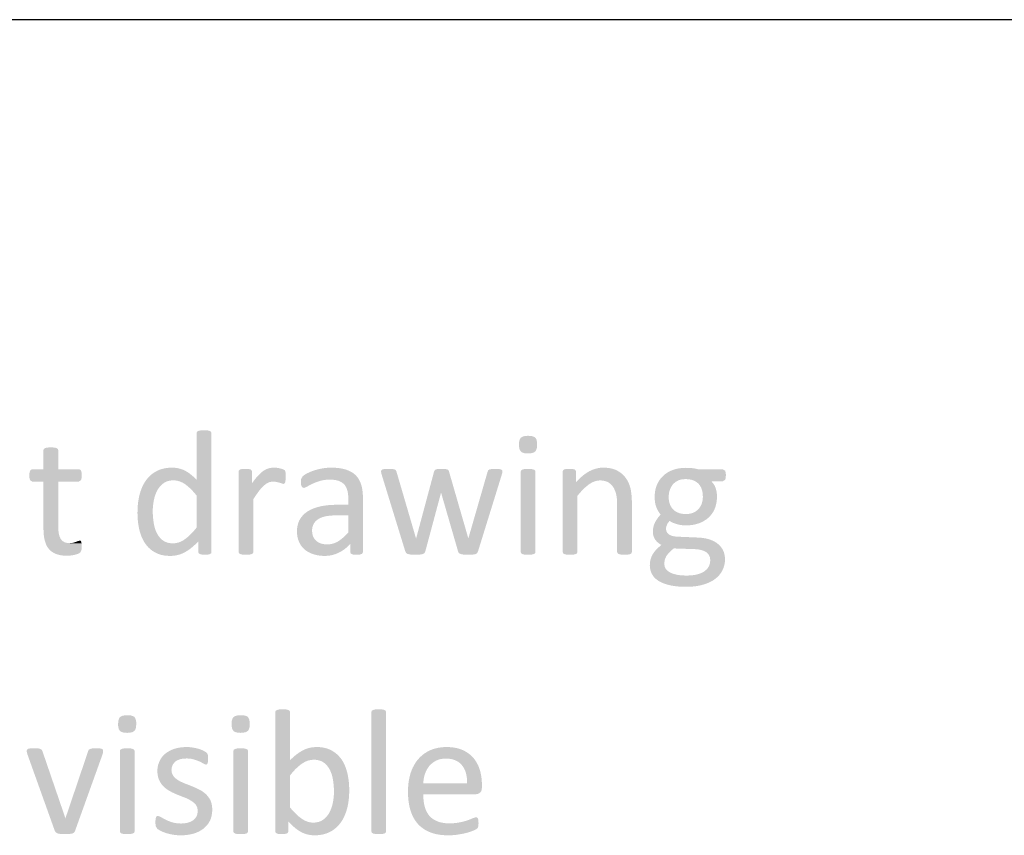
# Model space of a CAD drawing. Header units: millimetres. Extents: x 502444 to 745500, y -417645 to -375189.
# Tile 130 of 208: x 721094 to 722450, y -412549 to -411426. Entities that reach past the tile are written whole.
import ezdxf

# ---------------------------------------------------------------- set-up
doc = ezdxf.new("R2010")
doc.units = ezdxf.units.MM
doc.layers.add('PDF2_Geometry', color=7, linetype='Continuous')
doc.layers.add('PDF2_Solid Fills', color=7, linetype='Continuous')

msp = doc.modelspace()

# ---------------------------------------------------------------- hatches: boundary and pattern name
at = {"layer": 'PDF2_Solid Fills', "lineweight": 25, "transparency": 33554559}
for points in [[(721348.0885, -411991.34041), (721347.07487, -411991.34814), (721343.29331, -411991.58631), (721340.0959, -411992.32402), (721338.49811, -411993.55307), (721338.00677, -411995.27415), (721338.00677, -412059.56954), (721268.78493, -412059.69215), (721306.03821, -412060.30725), (721307.6269, -412060.35479), (721311.35023, -412060.85364), (721315.01168, -412061.89252), (721318.60944, -412063.47258), (721322.14532, -412065.59356), (721323.94511, -412066.92953), (721326.68029, -412069.18745), (721329.45367, -412071.74383), (721332.26709, -412074.59933), (721335.11691, -412077.75306), (721338.00677, -412081.20614), (721338.00677, -412125.46318), (721336.78568, -412126.97544), (721334.07598, -412130.16352), (721331.45, -412133.01947), (721328.90773, -412135.54332), (721326.69121, -412137.61221), (721323.63029, -412140.17723), (721320.66946, -412142.30481), (721320.09804, -412142.67355), (721340.3434, -412144.39486), (721340.3434, -412159.02452), (721340.83475, -412160.74561), (721342.43254, -412161.85182), (721345.26052, -412162.58975), (721349.56437, -412162.8352), (721353.74446, -412162.58975), (721356.57244, -412161.85182), (721358.04831, -412160.74561), (721358.41591, -412159.02452), (721358.41591, -411995.27415), (721357.92456, -411993.55307), (721356.20302, -411992.32402), (721353.12937, -411991.58631), (721352.22128, -411991.49054)], [(721794.52549, -411998.96245), (721790.99689, -411999.14397), (721787.16801, -411999.99564), (721784.56569, -412001.54407), (721783.3628, -412003.1546), (721782.23633, -412006.57356), (721781.86145, -412011.25593), (721782.01614, -412014.34778), (721782.89874, -412018.19326), (721784.56569, -412020.72188), (721786.13982, -412021.85039), (721789.56834, -412022.94068), (721794.278, -412023.30373), (721797.80479, -412023.12221), (721801.63548, -412022.27054), (721804.23781, -412020.72188), (721805.4407, -412019.11158), (721806.56716, -412015.69239), (721806.94204, -412011.0098), (721806.79282, -412007.88883), (721805.94842, -412004.01764), (721804.35973, -412001.42101), (721802.71645, -412000.33776), (721799.23879, -411999.30616)], [(721137.22741, -412014.94399), (721136.37392, -412014.94968), (721132.31029, -412015.19013), (721129.23663, -412015.92714), (721127.63702, -412017.27972), (721127.14567, -412018.87796), (721127.14567, -412045.18624), (721111.7774, -412045.18624), (721110.05586, -412045.5552), (721108.70374, -412047.03016), (721107.9649, -412049.73462), (721107.5973, -412053.66881), (721107.74471, -412056.57528), (721108.70374, -412060.06112), (721111.65365, -412062.02833), (721127.14567, -412062.02833), (721127.14567, -412126.69223), (721127.26032, -412131.32046), (721127.60608, -412135.63295), (721128.18296, -412139.62219), (721128.98914, -412143.28888), (721129.15838, -412143.9597), (721130.54143, -412148.14958), (721132.37034, -412151.81877), (721134.6451, -412154.96772), (721137.46398, -412157.76704), (721140.847, -412160.08706), (721144.72683, -412161.85182), (721146.83235, -412162.562), (721150.6685, -412163.46508), (721154.885, -412164.00693), (721159.48183, -412164.18732), (721160.95224, -412164.16275), (721165.13779, -412163.81881), (721166.46443, -412163.63023), (721170.54808, -412162.8352), (721174.97385, -412161.48308), (721177.92376, -412159.63894), (721179.39963, -412156.56528), (721179.62528, -412155.36239), (721179.89097, -412150.91091), (721179.6453, -412147.22262), (721162.92491, -412146.85365), (721160.44087, -412146.7224), (721156.3827, -412145.74857), (721153.1944, -412143.82549), (721150.87596, -412140.9527), (721150.44467, -412140.18246), (721149.12713, -412136.99985), (721148.18629, -412133.19873), (721147.62033, -412128.77978), (721147.43289, -412123.7421), (721147.43289, -412062.02833), (721175.83462, -412062.02833), (721178.78453, -412060.06112), (721179.44694, -412058.29499), (721179.89097, -412053.66881), (721179.6453, -412049.73462), (721178.90828, -412047.03016), (721177.55616, -412045.5552), (721175.83462, -412045.18624), (721147.43289, -412045.18624), (721147.43289, -412018.87796), (721146.94154, -412017.27972), (721145.34193, -412015.92714), (721142.26827, -412015.19013), (721141.57311, -412015.11369)], [(721304.31849, -412042.85051), (721302.60605, -412042.87349), (721298.45507, -412043.13918), (721294.49517, -412043.69991), (721290.73181, -412044.55545), (721287.16134, -412045.7067), (721283.7856, -412047.15277), (721283.6382, -412047.2251), (721280.20422, -412049.13818), (721277.00136, -412051.34128), (721274.02962, -412053.83487), (721271.2908, -412056.6185), (721268.78493, -412059.69215), (721338.00677, -412059.56954), (721337.52634, -412059.07137), (721334.46906, -412056.07142), (721331.40269, -412053.36764), (721328.32539, -412050.95912), (721325.24082, -412048.84678), (721322.14532, -412047.03016), (721319.62853, -412045.85001), (721316.01621, -412044.5377), (721312.26013, -412043.60028), (721308.36028, -412043.03795)], [(721405.13764, -412044.5716), (721404.41336, -412044.57387), (721400.58995, -412044.69443), (721397.76197, -412045.43168), (721396.2861, -412046.66119), (721395.91668, -412048.38227), (721395.91668, -412159.02452), (721396.40803, -412160.62254), (721398.00764, -412161.85182), (721401.0813, -412162.58975), (721401.90021, -412162.67733), (721405.99841, -412162.8352), (721407.28502, -412162.8236), (721411.03928, -412162.58975), (721414.11294, -412161.85182), (721415.71255, -412160.62254), (721416.2039, -412159.02452), (721416.2039, -412086.24655), (721417.44682, -412084.31483), (721419.77436, -412080.8092), (721421.9836, -412077.64205), (721424.07274, -412074.81361), (721425.67417, -412072.79317), (721428.35293, -412069.77821), (721430.95889, -412067.31419), (721433.89788, -412065.01759), (721414.23668, -412064.48689), (721414.23668, -412048.38227), (721413.86726, -412046.66119), (721412.39322, -412045.43168), (721409.68717, -412044.69443), (721409.18672, -412044.66441)], [(721444.4837, -412042.85051), (721441.34818, -412043.01885), (721437.4738, -412043.71106), (721437.45379, -412043.71652), (721433.89788, -412045.03747), (721430.3438, -412047.03016), (721428.80242, -412048.15912), (721425.87981, -412050.64771), (721422.84255, -412053.66881), (721421.66332, -412054.92539), (721419.26663, -412057.71288), (721416.79169, -412060.89982), (721443.12977, -412062.02833), (721444.06333, -412062.04471), (721447.92496, -412062.5199), (721451.98313, -412063.50351), (721455.18053, -412064.60995), (721457.51534, -412065.22459), (721459.11496, -412064.60995), (721459.9739, -412063.01193), (721460.46707, -412060.18418), (721460.49619, -412059.68373), (721460.589, -412055.63534), (721460.589, -412054.91357), (721460.589, -412051.08696), (721460.34332, -412048.6284), (721459.85198, -412047.15277), (721458.86746, -412046.04678), (721456.4089, -412044.81727), (721452.35255, -412043.71106), (721448.17063, -412042.97335)], [(721523.41785, -412042.85051), (721522.52979, -412042.85575), (721518.5808, -412043.00952), (721514.65548, -412043.37712), (721510.75381, -412043.9565), (721510.66646, -412043.97402), (721506.62649, -412044.84389), (721502.80308, -412045.82203), (721499.19621, -412046.90732), (721496.91418, -412047.73601), (721493.19631, -412049.25146), (721489.8515, -412050.84106), (721486.85428, -412052.60696), (721484.19554, -412054.65219), (721482.1064, -412057.97107), (721481.92624, -412058.77679), (721521.57257, -412059.32364), (721521.75091, -412059.32409), (721526.10571, -412059.5104), (721529.98008, -412060.04338), (721533.37584, -412060.92166), (721534.89538, -412061.52265), (721538.37121, -412063.42253), (721541.24469, -412065.83901), (721542.17097, -412066.97274), (721544.14, -412070.24521), (721545.54853, -412074.07614), (721546.25826, -412077.26785), (721546.74051, -412081.15178), (721546.90065, -412085.38601), (721546.90065, -412093.99143), (721531.65612, -412093.99143), (721527.67984, -412094.04557), (721523.53432, -412094.22527), (721519.53438, -412094.53123), (721515.68185, -412094.9632), (721511.97672, -412095.52075), (721508.41718, -412096.20409), (721505.08147, -412097.03983), (721501.13249, -412098.26342), (721497.46376, -412099.67924), (721494.07164, -412101.28772), (721490.95795, -412103.08865), (721490.65222, -412103.28655), (721487.39658, -412105.67596), (721484.53949, -412108.34516), (721546.90065, -412108.62086), (721546.90065, -412132.10115), (721544.37294, -412134.81858), (721541.34478, -412137.79943), (721538.37849, -412140.40926), (721535.47772, -412142.64899), (721532.63882, -412144.51793), (721529.13751, -412146.28837), (721525.48515, -412147.55837), (721549.6067, -412148.08316), (721549.6067, -412159.14736), (721550.46747, -412161.36002), (721553.29545, -412162.46623), (721554.1726, -412162.61136), (721558.33632, -412162.8352), (721559.72301, -412162.81746), (721563.37718, -412162.46623), (721566.08142, -412161.36002), (721567.06593, -412159.14736), (721567.06593, -412084.52547), (721567.02044, -412081.71478), (721566.77295, -412077.54037), (721566.30889, -412073.60526), (721565.62647, -412069.91014), (721564.7293, -412066.4541), (721563.52459, -412063.07062), (721561.80305, -412059.52791), (721559.70299, -412056.31186), (721557.22988, -412053.42269), (721557.14435, -412053.33807), (721554.3746, -412050.93865), (721551.20995, -412048.842), (721547.65405, -412047.04745), (721543.70507, -412045.5552), (721542.99534, -412045.33251), (721539.60322, -412044.43898), (721535.95087, -412043.74381), (721532.03464, -412043.24746), (721527.85637, -412042.94947)], [(721602.10633, -412044.5716), (721601.13637, -412044.57524), (721597.31114, -412044.69443), (721594.23748, -412045.18624), (721592.51594, -412046.29223), (721592.0246, -412048.13683), (721592.27027, -412050.22642), (721593.13104, -412053.29962), (721625.4672, -412158.40943), (721640.22038, -412140.82986), (721639.9747, -412139.72364), (721613.29451, -412048.50534), (721612.43374, -412046.53835), (721610.83595, -412045.30907), (721607.63854, -412044.69443), (721606.33374, -412044.63415)], [(721675.38452, -412044.5716), (721674.22348, -412044.57592), (721670.4674, -412044.69443), (721667.39374, -412045.30907), (721665.79595, -412046.53835), (721664.93518, -412048.50534), (721674.6475, -412077.02627), (721674.89317, -412078.13294), (721698.13211, -412158.40943), (721712.2702, -412140.82986), (721712.02452, -412139.72364), (721685.59, -412048.25944), (721684.85297, -412046.53835), (721683.25336, -412045.30907), (721680.30346, -412044.69443), (721679.49182, -412044.65099)], [(721749.64722, -412044.5716), (721748.21321, -412044.57819), (721744.48443, -412044.69443), (721741.28703, -412045.30907), (721739.56549, -412046.53835), (721738.70472, -412048.50534), (721712.39394, -412139.72364), (721712.2702, -412140.82986), (721698.13211, -412158.40943), (721699.23856, -412160.49948), (721701.57337, -412161.85182), (721705.63154, -412162.58975), (721707.78801, -412162.74171), (721712.02452, -412162.8352), (721714.50856, -412162.80404), (721718.17183, -412162.58975), (721722.10626, -412161.97466), (721724.31914, -412160.62254), (721725.4274, -412158.40943), (721758.00923, -412053.29962), (721758.87001, -412050.22642), (721759.11568, -412048.13683), (721758.74626, -412046.41574), (721757.27039, -412045.30907), (721754.44241, -412044.69443), (721753.75816, -412044.65508)], [(721794.40175, -412044.5716), (721793.26983, -412044.58115), (721789.48463, -412044.81727), (721786.40915, -412045.5552), (721784.81136, -412046.78426), (721784.32001, -412048.38227), (721784.32001, -412159.02452), (721784.81136, -412160.62254), (721786.40915, -412161.85182), (721789.48463, -412162.58975), (721790.30172, -412162.67733), (721794.40175, -412162.8352), (721795.68835, -412162.8236), (721799.44261, -412162.58975), (721802.51627, -412161.85182), (721804.11406, -412160.62254), (721804.60723, -412159.02452), (721804.60723, -412048.38227), (721804.11406, -412046.78426), (721802.51627, -412045.5552), (721799.44261, -412044.81727), (721798.53271, -412044.72219)], [(721851.32715, -412044.5716), (721850.60286, -412044.57387), (721846.77945, -412044.69443), (721843.95147, -412045.43168), (721842.4756, -412046.66119), (721842.10618, -412048.38227), (721842.10618, -412159.02452), (721842.59753, -412160.62254), (721844.19714, -412161.85182), (721847.27079, -412162.58975), (721848.08971, -412162.67733), (721852.18791, -412162.8352), (721853.47452, -412162.8236), (721857.22878, -412162.58975), (721860.30425, -412161.85182), (721861.90205, -412160.62254), (721862.39339, -412159.02452), (721862.39339, -412081.69817), (721864.51711, -412079.11018), (721867.37967, -412075.84226), (721870.19673, -412072.88166), (721872.96829, -412070.22724), (721875.69437, -412067.87992), (721878.37676, -412065.83901), (721879.19386, -412065.27555), (721882.80072, -412063.1557), (721860.42618, -412063.01193), (721860.42618, -412048.38227), (721860.05676, -412046.66119), (721858.58272, -412045.43168), (721855.87666, -412044.69443), (721855.37621, -412044.66441)], [(721897.80321, -412042.85051), (721894.09808, -412043.035), (721890.32198, -412043.60664), (721886.5659, -412044.56568), (721882.83165, -412045.91166), (721879.1156, -412047.6448), (721878.55511, -412047.94484), (721875.53241, -412049.73303), (721872.51153, -412051.81034), (721869.49064, -412054.177), (721866.46976, -412056.833), (721863.44706, -412059.77768), (721893.62311, -412060.43008), (721896.74044, -412060.59455), (721900.5857, -412061.32566), (721904.07427, -412062.64297), (721905.78306, -412063.60861), (721908.81122, -412066.00802), (721911.32802, -412069.03527), (721912.79842, -412071.48723), (721914.39075, -412075.03199), (721915.63186, -412078.99348), (721916.2324, -412081.84125), (721916.71829, -412085.48701), (721917.00946, -412089.61911), (721917.10773, -412094.23756), (721917.10773, -412159.02452), (721917.59907, -412160.62254), (721919.19687, -412161.85182), (721922.27052, -412162.58975), (721923.18043, -412162.68461), (721927.31139, -412162.8352), (721928.44331, -412162.82564), (721932.23033, -412162.58975), (721935.30398, -412161.85182), (721936.90177, -412160.62254), (721937.39494, -412159.02452), (721937.39494, -412091.53287), (721937.3913, -412090.72487), (721937.29303, -412086.33436), (721937.04554, -412082.19157), (721936.65246, -412078.29604), (721936.11379, -412074.64847), (721935.42773, -412071.24838), (721935.29124, -412070.71882), (721934.08835, -412066.82648), (721932.58337, -412063.17913), (721930.77448, -412059.77677), (721928.66532, -412056.61941), (721928.50154, -412056.40285), (721926.01204, -412053.49161), (721923.18043, -412050.87678), (721920.00668, -412048.55948), (721916.49263, -412046.53835), (721913.57366, -412045.30726), (721910.06143, -412044.23243), (721906.26167, -412043.4647), (721902.1762, -412043.00406)], [(722011.65582, -412043.09596), (722009.78688, -412043.12372), (722005.72689, -412043.38304), (722001.81795, -412043.91556), (721998.0564, -412044.72128), (721994.44408, -412045.80065), (721994.22753, -412045.87776), (721990.44233, -412047.43006), (721986.94284, -412049.26647), (721983.72724, -412051.38701), (721980.79553, -412053.79165), (721978.18047, -412056.45312), (721975.78924, -412059.49015), (721973.71102, -412062.82404), (721971.94399, -412066.4541), (721971.35619, -412067.92064), (721970.21517, -412071.49451), (721969.3999, -412075.2688), (721968.91037, -412079.24348), (721968.74658, -412083.41926), (721968.803, -412085.94356), (721969.17424, -412090.07748), (721969.89306, -412093.8256), (721970.95947, -412097.18769), (721971.03772, -412097.38719), (721972.67737, -412101.02681), (721974.65914, -412104.40232), (721976.98485, -412107.51442), (722011.65582, -412106.77694), (722007.63951, -412106.55652), (722003.68689, -412105.8204), (722000.14736, -412104.56679), (721997.02639, -412102.79566), (721994.32034, -412100.50702), (721992.25304, -412098.08008), (721990.41503, -412094.9714), (721989.10113, -412091.471), (721988.31315, -412087.57934), (721988.04928, -412083.29619), (721988.09842, -412081.52188), (721988.56429, -412077.61407), (721989.52515, -412073.83001), (721989.9073, -412072.68694), (721991.56697, -412069.139), (721993.82899, -412065.96252), (721994.66428, -412065.0135), (721997.57961, -412062.51194), (722001.08274, -412060.55269), (722003.34295, -412059.68988), (722007.08993, -412058.86232), (722011.28823, -412058.58616), (722066.43749, -412057.8082), (722066.8615, -412053.42269), (722066.7141, -412050.5044), (722065.87699, -412047.15277), (722062.68141, -412045.18624), (722029.23881, -412045.18624), (722028.89304, -412045.09821), (722025.12058, -412044.25927), (722021.12428, -412043.58799), (722019.6284, -412043.4374), (722015.75039, -412043.18149)], [(721664.93518, -412048.50534), (721640.46787, -412139.72364), (721640.22038, -412140.82986), (721625.4672, -412158.40943), (721626.57364, -412160.49948), (721628.91027, -412161.85182), (721632.8447, -412162.58975), (721634.70636, -412162.73397), (721638.99201, -412162.8352), (721641.57249, -412162.80176), (721645.26306, -412162.58975), (721649.31942, -412161.97466), (721651.77798, -412160.62254), (721652.88442, -412158.40943), (721674.40182, -412078.13294), (721674.6475, -412077.02627)], [(722066.43749, -412057.8082), (722011.28823, -412058.58616), (722011.3228, -412058.58616), (722015.68124, -412058.8398), (722019.62658, -412059.59388), (722023.16065, -412060.84796), (722026.28162, -412062.6018), (722028.99313, -412064.85585), (722031.18054, -412067.57146), (722032.913, -412070.72451), (722034.15047, -412074.27313), (722034.89295, -412078.21779), (722035.14044, -412082.55871), (722035.10587, -412084.06392), (722034.68731, -412087.98652), (722033.78832, -412091.77831), (722033.4189, -412092.81424), (722031.71374, -412096.38379), (722029.48448, -412099.52387), (722028.59823, -412100.48723), (722025.62285, -412102.94079), (722022.10698, -412104.80973), (722019.62658, -412105.72054), (722015.85594, -412106.51307), (722011.65582, -412106.77694), (721976.98485, -412107.51442), (721976.11862, -412108.42933), (721973.59819, -412111.42541), (721971.34709, -412114.64488), (721989.40322, -412116.12006), (721991.27034, -412117.42918), (721994.6752, -412119.12433), (721998.86986, -412120.54583), (721999.94537, -412120.85838), (722003.71418, -412121.70937), (722007.61767, -412122.2196), (722011.65582, -412122.38952), (722013.80502, -412122.35472), (722017.88684, -412122.08652), (722021.79943, -412121.55173), (722025.54095, -412120.75102), (722029.11506, -412119.68529), (722029.2661, -412119.63297), (722033.024, -412118.13095), (722036.52713, -412116.32797), (722039.77367, -412114.22337), (722042.76361, -412111.81712), (722045.24765, -412109.35447), (722047.66799, -412106.34269), (722049.74986, -412103.02495), (722051.49323, -412099.40035), (722052.04827, -412097.98113), (722053.14925, -412094.43455), (722053.93723, -412090.66186), (722054.40856, -412086.66215), (722054.56688, -412082.43565), (722054.4031, -412078.92069), (722053.83168, -412075.04018), (722052.84535, -412071.24838), (722051.47685, -412067.94998), (722049.44777, -412064.64385), (722046.81996, -412061.53675), (722062.68141, -412061.53675), (722065.75506, -412059.56954)], [(721268.78493, -412059.69215), (721267.67667, -412061.24968), (721265.69126, -412064.4116), (721263.89875, -412067.79211), (721262.30095, -412071.38965), (721260.89606, -412075.20578), (721259.68589, -412079.23893), (721259.14177, -412081.41064), (721258.36835, -412085.04275), (721257.73688, -412088.79838), (721257.24371, -412092.67707), (721256.89249, -412096.67929), (721256.68321, -412100.80592), (721256.61224, -412105.05563), (721256.66319, -412108.50621), (721256.85609, -412112.53322), (721257.19458, -412116.48812), (721257.67682, -412120.37181), (721258.30102, -412124.18249), (721259.0708, -412127.92174), (721259.31101, -412128.9497), (721260.40836, -412132.95874), (721261.72044, -412136.75395), (721263.24544, -412140.33487), (721264.98517, -412143.70129), (721266.93964, -412146.85365), (721268.94871, -412149.6607), (721271.5019, -412152.58991), (721274.33352, -412155.22886), (721277.44357, -412157.57869), (721280.83387, -412159.63894), (721282.46624, -412160.48924), (721285.82561, -412161.90915), (721289.41973, -412163.01331), (721293.25042, -412163.80243), (721297.31405, -412164.27581), (721301.61244, -412164.43345), (721303.68338, -412164.3875), (721307.6269, -412164.03491), (721311.45759, -412163.33474), (721315.17364, -412162.28676), (721318.77868, -412160.89096), (721322.26907, -412159.14736), (721325.23718, -412157.3528), (721328.32721, -412155.23364), (721331.38267, -412152.87835), (721334.40537, -412150.28649), (721337.39167, -412147.45897), (721305.17926, -412147.09955), (721302.54782, -412146.99014), (721298.58428, -412146.34047), (721295.03383, -412145.10641), (721291.90013, -412143.28888), (721290.74455, -412142.43243), (721287.93476, -412139.85103), (721285.49258, -412136.81741), (721283.41618, -412133.33066), (721282.17871, -412130.71105), (721280.84115, -412127.1299), (721279.77657, -412123.29033), (721278.99041, -412119.19326), (721278.88668, -412118.57566), (721278.34074, -412114.7063), (721277.94948, -412110.79462), (721277.71472, -412106.83972), (721277.63647, -412102.84274), (721277.72928, -412099.06096), (721278.02773, -412095.12631), (721278.53, -412091.22419), (721279.23608, -412087.353), (721279.86574, -412084.51637), (721281.00857, -412080.68022), (721282.43712, -412077.07745), (721284.1532, -412073.70717), (721284.89933, -412072.42625), (721287.19228, -412069.20337), (721289.85284, -412066.39337), (721292.88282, -412063.99531), (721294.64985, -412062.92208), (721298.07837, -412061.46919), (721301.87449, -412060.59796), (721306.03821, -412060.30725)], [(721416.79169, -412060.89982), (721414.23668, -412064.48689), (721433.89788, -412065.01759), (721437.1062, -412063.25738), (721439.27905, -412062.52332), (721443.12977, -412062.02833)], [(721481.92624, -412058.77679), (721481.61506, -412062.88887), (721481.86073, -412066.20797), (721482.7215, -412068.78982), (721483.94987, -412070.26478), (721485.67141, -412070.75658), (721486.36475, -412070.67492), (721490.22092, -412068.91266), (721490.6231, -412068.67972), (721493.82414, -412066.93635), (721497.72035, -412064.97846), (721500.4537, -412063.77443), (721504.11333, -412062.3791), (721508.1715, -412061.04472), (721509.71106, -412060.63186), (721513.39435, -412059.90507), (721517.3488, -412059.469), (721521.57257, -412059.32364)], [(721863.44706, -412059.77768), (721860.42618, -412063.01193), (721882.80072, -412063.1557), (721886.40757, -412061.64139), (721890.01625, -412060.73285), (721893.62311, -412060.43008)], [(721484.53949, -412108.34516), (721482.07911, -412111.29347), (721480.01545, -412114.52159), (721479.48952, -412115.52134), (721478.05187, -412118.93121), (721477.0255, -412122.60563), (721476.41041, -412126.54505), (721476.20477, -412130.74949), (721476.31396, -412133.82428), (721476.8144, -412137.79965), (721477.72067, -412141.52776), (721479.03275, -412145.0095), (721479.6624, -412146.378), (721481.62415, -412149.79173), (721517.76189, -412148.57473), (721516.5044, -412148.55313), (721512.28063, -412148.11455), (721508.54275, -412147.11115), (721505.28711, -412145.54316), (721502.51554, -412143.41148), (721500.16617, -412140.76799), (721498.39732, -412137.55625), (721497.33637, -412133.88911), (721496.98333, -412129.76543), (721497.03064, -412128.22974), (721497.63846, -412124.31306), (721498.95054, -412120.79128), (721499.46373, -412119.82155), (721501.73849, -412116.80089), (721504.85218, -412114.15285), (721507.38535, -412112.68563), (721510.95763, -412111.17473), (721515.05766, -412109.9732), (721517.46344, -412109.50938), (721521.17403, -412109.01553), (721525.20854, -412108.71981), (721529.56516, -412108.62086), (721546.90065, -412108.62086)], [(721971.34709, -412114.64488), (721969.36168, -412118.08659), (721968.48635, -412119.94347), (721967.26526, -412123.53691), (721966.53188, -412127.38467), (721966.28802, -412131.48674), (721966.49912, -412134.32723), (721967.47272, -412138.04601), (721969.23793, -412141.56779), (721969.33984, -412141.73089), (721971.57092, -412144.60118), (721974.48808, -412147.12799), (721978.0913, -412149.31244), (721976.97211, -412150.20301), (721973.90938, -412152.83126), (721995.05736, -412154.10718), (722023.70477, -412155.09033), (722024.84397, -412155.13082), (722029.20059, -412155.54164), (722033.10589, -412156.34781), (722036.56171, -412157.54957), (722039.56621, -412159.14736), (722040.93471, -412160.19352), (722043.38599, -412162.99057), (722044.85457, -412166.33014), (722045.3441, -412170.21156), (722045.34228, -412170.56802), (722044.91099, -412174.46968), (722043.74631, -412178.20234), (722043.32958, -412179.0531), (722041.18402, -412182.17793), (722038.2141, -412184.96383), (722035.80649, -412186.57186), (722032.3252, -412188.25882), (722028.25429, -412189.63505), (722025.00593, -412190.4278), (722021.29899, -412191.01196), (722017.21716, -412191.3625), (722012.76227, -412191.4792), (722055.74612, -412192.99601), (722058.39394, -412190.08431), (722060.6232, -412186.95607), (722062.43573, -412183.61149), (722063.65864, -412180.62586), (722064.75417, -412176.88662), (722065.41294, -412173.04637), (722065.63131, -412169.10512), (722065.59674, -412167.51233), (722065.16181, -412163.47918), (722064.23188, -412159.74813), (722062.80333, -412156.31983), (722062.58678, -412155.91402), (722060.49218, -412152.64678), (722057.94081, -412149.70893), (722054.93449, -412147.09955), (722053.76617, -412146.28223), (722050.50144, -412144.3496), (722046.91642, -412142.6963), (722043.00929, -412141.32166), (722039.79733, -412140.51367), (722036.00667, -412139.81759), (722032.03585, -412139.34899), (722027.88669, -412139.10855), (721998.99178, -412137.8795), (721995.2266, -412137.49529), (721991.49418, -412136.46482), (721988.4187, -412134.8063), (721987.56339, -412134.15549), (721985.16125, -412131.20672), (721984.36235, -412127.67584), (721984.62076, -412124.73116), (721985.8364, -412121.16024), (721986.94284, -412119.17301), (721989.40322, -412116.12006)], [(721177.06299, -412143.41148), (721174.85011, -412143.90329), (721171.9002, -412145.13257), (721167.96578, -412146.23901), (721167.15778, -412146.43851), (721162.92491, -412146.85365), (721179.6453, -412147.22262), (721179.15395, -412144.88667), (721178.29318, -412143.65739)], [(721320.09804, -412142.67355), (721316.5203, -412144.65032), (721313.04811, -412145.99311), (721312.95712, -412146.01927), (721309.12824, -412146.82954), (721305.17926, -412147.09955), (721337.39167, -412147.45897), (721340.3434, -412144.39486)], [(721525.48515, -412147.55837), (721521.69268, -412148.32064), (721517.76189, -412148.57473), (721481.62415, -412149.79173), (721483.99536, -412152.85924), (721486.77785, -412155.58213), (721488.27009, -412156.80094), (721491.4311, -412158.90487), (721494.9506, -412160.67031), (721498.82679, -412162.09772), (721499.03425, -412162.16597), (721502.6029, -412163.15799), (721506.38264, -412163.86657), (721510.36983, -412164.29173), (721514.56449, -412164.43345), (721518.49527, -412164.26261), (721522.36419, -412163.74692), (721526.15485, -412162.88638), (721529.86725, -412161.68099), (721533.49959, -412160.13051), (721534.00003, -412159.88393), (721537.36304, -412158.04342), (721540.60412, -412155.94336), (721543.7269, -412153.58353), (721546.72595, -412150.96346), (721549.6067, -412148.08316)], [(721973.90938, -412152.83126), (721971.20514, -412155.45929), (721970.86302, -412155.82075), (721968.26797, -412158.90441), (721966.16428, -412162.09772), (721966.14972, -412162.12297), (721964.34629, -412165.64566), (721963.09062, -412169.35102), (721963.07424, -412169.41494), (721962.34996, -412173.25633), (721962.10793, -412177.21873), (721962.11156, -412177.70689), (721962.45551, -412181.68022), (721963.35632, -412185.45154), (721964.81216, -412189.02064), (721965.3945, -412190.12481), (721967.51457, -412193.19892), (721970.22973, -412195.98618), (721973.54178, -412198.48659), (721974.28608, -412198.95815), (721977.40341, -412200.66172), (721980.90108, -412202.17534), (721984.77727, -412203.49948), (721989.0338, -412204.63345), (721991.72529, -412205.24058), (721995.25572, -412205.86318), (721999.02636, -412206.34725), (722003.03721, -412206.69279), (722007.28829, -412206.90002), (722011.77957, -412206.96917), (722012.62578, -412206.96621), (722016.9824, -412206.85566), (722021.14612, -412206.58451), (722025.11876, -412206.15299), (722028.89668, -412205.56109), (722032.48352, -412204.80861), (722035.87746, -412203.89552), (722039.19315, -412202.84276), (722043.04023, -412201.35051), (722046.57611, -412199.65536), (722049.80263, -412197.7589), (722052.7216, -412195.65907), (722055.74612, -412192.99601), (722012.76227, -412191.4792), (722008.38381, -412191.37706), (722004.00717, -412191.03767), (721999.9945, -412190.46033), (721996.34578, -412189.64438), (721993.06103, -412188.59117), (721990.14024, -412187.29933), (721989.73806, -412187.09323), (721986.36414, -412184.83394), (721983.9529, -412182.10741), (721982.50797, -412178.91297), (721982.02572, -412175.25175), (721982.05666, -412174.09367), (721982.64081, -412170.21156), (721982.98658, -412168.84602), (721984.60803, -412165.17138), (721985.99836, -412163.09907), (721988.66438, -412159.88506), (721989.09203, -412159.42352), (721991.76715, -412156.84258), (721995.05736, -412154.10718)], [(721456.46896, -412375.71128), (721455.33885, -412375.72106), (721451.55184, -412375.95741), (721448.47818, -412376.69488), (721446.87857, -412377.92394), (721446.38722, -412379.64525), (721446.38722, -412543.88696), (721446.75664, -412545.60805), (721448.23251, -412546.71449), (721451.06049, -412547.4522), (721455.24059, -412547.6981), (721459.54261, -412547.4522), (721462.24866, -412546.71449), (721463.84646, -412545.60805), (721464.3378, -412543.88696), (721464.3378, -412530.36398), (721489.84786, -412530.22431), (721486.2774, -412528.60536), (721482.78155, -412526.43023), (721480.89077, -412525.07402), (721478.12467, -412522.85454), (721475.31852, -412520.33138), (721472.47598, -412517.50476), (721469.59341, -412514.37424), (721466.67444, -412510.94026), (721466.67444, -412466.80652), (721467.95376, -412465.19348), (721470.64162, -412461.98198), (721473.24758, -412459.11828), (721475.77347, -412456.60286), (721477.94086, -412454.63201), (721481.02726, -412452.09338), (721484.01174, -412449.96443), (721484.68143, -412449.53472), (721488.24462, -412447.59663), (721491.75684, -412446.27613), (721491.84601, -412446.25043), (721466.67444, -412445.90717), (721466.67444, -412379.64525), (721466.18309, -412377.92394), (721464.5853, -412376.69488), (721461.50982, -412375.95741), (721460.60174, -412375.86187)], [(721598.9708, -412543.88696), (721598.47763, -412545.48498), (721596.87984, -412546.71449), (721593.80619, -412547.4522), (721590.05192, -412547.68627), (721588.76532, -412547.6981), (721584.66529, -412547.54), (721583.8482, -412547.4522), (721580.77273, -412546.71449), (721579.17494, -412545.48498), (721578.68359, -412543.88696), (721578.68359, -412379.64525), (721579.17494, -412377.92394), (721580.77273, -412376.69488), (721583.8482, -412375.95741), (721587.6334, -412375.72106), (721588.76532, -412375.71128), (721592.89628, -412375.86187), (721593.80619, -412375.95741), (721596.87984, -412376.69488), (721598.47763, -412377.92394), (721598.9708, -412379.64525)], [(721242.53602, -412383.82489), (721239.00742, -412384.00641), (721235.17854, -412384.85808), (721232.57622, -412386.40651), (721231.37333, -412388.01704), (721230.24687, -412391.43623), (721229.87198, -412396.11883), (721230.02667, -412399.21022), (721230.90928, -412403.0557), (721232.57622, -412405.58455), (721234.15035, -412406.71329), (721237.57887, -412407.80313), (721242.28853, -412408.16618), (721245.81714, -412407.98511), (721249.64601, -412407.13344), (721252.24834, -412405.58455), (721253.45123, -412403.97448), (721254.57769, -412400.55483), (721254.95257, -412395.8727), (721254.80335, -412392.7515), (721253.95896, -412388.88031), (721252.37026, -412386.28368), (721250.72698, -412385.20066), (721247.24933, -412384.16883)], [(721398.80654, -412383.82489), (721395.27793, -412384.00641), (721391.44905, -412384.85808), (721388.84673, -412386.40651), (721387.64384, -412388.01704), (721386.51738, -412391.43623), (721386.1425, -412396.11883), (721386.29718, -412399.21022), (721387.17978, -412403.0557), (721388.84673, -412405.58455), (721390.42086, -412406.71329), (721393.84938, -412407.80313), (721398.55904, -412408.16618), (721402.08765, -412407.98511), (721405.91652, -412407.13344), (721408.51885, -412405.58455), (721409.72174, -412403.97448), (721410.8482, -412400.55483), (721411.22308, -412395.8727), (721411.07386, -412392.7515), (721410.22947, -412388.88031), (721408.64078, -412386.28368), (721406.99749, -412385.20066), (721403.51983, -412384.16883)], [(721113.92841, -412429.43404), (721113.16955, -412429.43632), (721109.25515, -412429.55711), (721106.18149, -412430.04868), (721104.45995, -412431.27819), (721103.9686, -412432.99927), (721104.09235, -412433.85981), (721104.45995, -412435.5809), (721105.19879, -412438.16252), (721142.8215, -412543.27232), (721157.45275, -412526.06127), (721156.9614, -412524.58609), (721125.73168, -412433.36778), (721124.74717, -412431.52409), (721123.02563, -412430.29458), (721119.7063, -412429.55711), (721118.24317, -412429.49364)], [(721199.87064, -412429.43404), (721198.3693, -412429.44109), (721194.5841, -412429.55711), (721191.38852, -412430.29458), (721189.54323, -412431.52409), (721188.68246, -412433.36778), (721157.82217, -412524.58609), (721157.45275, -412526.06127), (721142.8215, -412543.27232), (721144.17361, -412545.36215), (721146.63399, -412546.71449), (721150.56842, -412547.4522), (721152.41188, -412547.59278), (721156.71572, -412547.6981), (721159.11423, -412547.66875), (721162.86303, -412547.4522), (721166.9212, -412546.83756), (721169.37976, -412545.48498), (721170.60813, -412543.27232), (721208.35458, -412438.16252), (721208.84775, -412436.56405), (721209.09342, -412435.21193), (721209.3391, -412433.98288), (721209.3391, -412432.99927), (721208.96968, -412431.27819), (721207.49381, -412430.17152), (721204.54391, -412429.55711), (721204.01798, -412429.52526)], [(721242.41228, -412429.43404), (721241.28036, -412429.44382), (721237.49516, -412429.67994), (721234.41968, -412430.41765), (721232.82189, -412431.6467), (721232.33054, -412433.24517), (721232.33054, -412543.88696), (721232.82189, -412545.48498), (721234.41968, -412546.71449), (721237.49516, -412547.4522), (721238.31225, -412547.54), (721242.41228, -412547.6981), (721243.69888, -412547.68627), (721247.45314, -412547.4522), (721250.5268, -412546.71449), (721252.12459, -412545.48498), (721252.61776, -412543.88696), (721252.61776, -412433.24517), (721252.12459, -412431.6467), (721250.5268, -412430.41765), (721247.45314, -412429.67994), (721246.54324, -412429.58463)], [(721324.29816, -412427.71296), (721322.997, -412427.72456), (721318.50389, -412427.95454), (721314.29285, -412428.48001), (721310.36207, -412429.30097), (721306.71518, -412430.41765), (721304.58054, -412431.22928), (721300.64976, -412433.05523), (721297.13935, -412435.1612), (721294.05114, -412437.54811), (721293.68536, -412437.88272), (721290.77548, -412440.97526), (721324.05248, -412443.44883), (721326.3054, -412443.50229), (721330.54009, -412443.93495), (721334.37989, -412444.80118), (721338.46172, -412446.15967), (721342.12499, -412447.62825), (721344.12132, -412448.62414), (721347.53528, -412450.57907), (721350.73268, -412451.93119), (721352.0848, -412451.43961), (721353.19124, -412450.08749), (721353.80633, -412447.50564), (721353.92826, -412443.94064), (721353.80633, -412440.62131), (721353.43691, -412438.28513), (721352.82182, -412436.68757), (721351.10028, -412434.96626), (721347.2896, -412432.63031), (721345.28782, -412431.7552), (721341.14229, -412430.29458), (721337.45173, -412429.30142), (721333.1497, -412428.45044), (721332.64925, -412428.36968), (721328.4728, -412427.8772)], [(721398.68279, -412429.43404), (721397.55087, -412429.44382), (721393.76567, -412429.67994), (721390.6902, -412430.41765), (721389.0924, -412431.6467), (721388.60106, -412433.24517), (721388.60106, -412543.88696), (721389.0924, -412545.48498), (721390.6902, -412546.71449), (721393.76567, -412547.4522), (721394.58276, -412547.54), (721398.68279, -412547.6981), (721399.96939, -412547.68627), (721403.72366, -412547.4522), (721406.79731, -412546.71449), (721408.3951, -412545.48498), (721408.88827, -412543.88696), (721408.88827, -412433.24517), (721408.3951, -412431.6467), (721406.79731, -412430.41765), (721403.72366, -412429.67994), (721402.81375, -412429.58463)], [(721503.43637, -412427.71296), (721501.85677, -412427.73912), (721497.88959, -412428.04507), (721494.09347, -412428.69657), (721492.67767, -412429.03892), (721488.9598, -412430.20928), (721485.24011, -412431.76977), (721482.95807, -412432.98767), (721479.62783, -412435.03654), (721476.26482, -412437.42459), (721475.55509, -412437.9562), (721472.64158, -412440.30329), (721469.68076, -412442.95362), (721499.62569, -412445.17015), (721502.06059, -412445.26295), (721506.04051, -412445.88124), (721509.61461, -412447.0798), (721512.78108, -412448.85799), (721514.00945, -412449.77539), (721516.85381, -412452.38318), (721519.31237, -412455.39678), (721521.38877, -412458.81552), (721522.62624, -412461.43535), (721523.9638, -412465.01696), (721525.02656, -412468.85607), (721525.81454, -412472.95314), (721525.93465, -412473.68516), (721526.47513, -412477.53656), (721526.85911, -412481.44391), (721527.09022, -412485.40722), (721527.16666, -412489.42672), (721527.08295, -412492.96466), (721526.78996, -412496.89931), (721526.28405, -412500.80097), (721525.56887, -412504.6708), (721524.93739, -412507.50697), (721523.79637, -412511.34312), (721522.366, -412514.94634), (721520.64993, -412518.31617), (721519.80918, -412519.77565), (721517.51804, -412522.98921), (721514.84838, -412525.78102), (721511.79838, -412528.15132), (721510.1187, -412529.17837), (721506.68836, -412530.65651), (721502.90498, -412531.54367), (721498.76492, -412531.83961), (721535.89627, -412532.57663), (721537.07915, -412530.91083), (721539.05364, -412527.75551), (721540.84433, -412524.37772), (721542.45122, -412520.77723), (721543.87613, -412516.95359), (721545.11724, -412512.90724), (721545.66318, -412510.75373), (721546.4366, -412507.14733), (721547.06807, -412503.4058), (721547.55942, -412499.52939), (721547.91064, -412495.51808), (721548.12174, -412491.37187), (721548.19089, -412487.09055), (721548.13994, -412483.64065), (721547.94704, -412479.61319), (721547.61037, -412475.65806), (721547.12812, -412471.77505), (721546.50211, -412467.96391), (721545.73233, -412464.22489), (721545.51032, -412463.27927), (721544.42025, -412459.28662), (721543.12273, -412455.49141), (721541.61775, -412451.89433), (721539.90531, -412448.49448), (721537.98723, -412445.29275), (721535.96906, -412442.55645), (721533.3904, -412439.63884), (721530.5515, -412436.9917), (721527.45237, -412434.61412), (721524.093, -412432.50724), (721522.55344, -412431.70198), (721519.18862, -412430.26546), (721515.5945, -412429.14901), (721511.77109, -412428.35148), (721507.71837, -412427.87242)], [(721682.2088, -412427.71296), (721679.09328, -412427.78348), (721675.03147, -412428.0983), (721671.11161, -412428.66699), (721667.33187, -412429.48886), (721663.69589, -412430.56414), (721660.20004, -412431.89283), (721659.03355, -412432.42057), (721655.50494, -412434.24493), (721652.18561, -412436.3211), (721649.07374, -412438.64977), (721646.17297, -412441.23072), (721643.47783, -412444.06347), (721641.88914, -412445.97291), (721639.6526, -412449.03632), (721637.62351, -412452.30766), (721635.80188, -412455.78599), (721634.18772, -412459.47156), (721632.78101, -412463.36435), (721632.12223, -412465.53265), (721631.19595, -412469.13109), (721630.43891, -412472.85852), (721629.85111, -412476.71469), (721629.42892, -412480.70007), (721629.17779, -412484.81442), (721629.09225, -412489.05776), (721629.13957, -412492.41781), (721629.33611, -412496.64499), (721629.68915, -412500.71112), (721630.1987, -412504.6162), (721630.86293, -412508.36046), (721631.68366, -412511.94343), (721632.65908, -412515.36603), (721633.39974, -412517.57392), (721634.91928, -412521.38869), (721636.66265, -412524.95665), (721638.62986, -412528.27666), (721640.81909, -412531.34986), (721643.23216, -412534.17511), (721686.26514, -412532.82276), (721684.58, -412532.80229), (721680.30892, -412532.54365), (721676.35811, -412531.98929), (721672.72942, -412531.1399), (721669.42101, -412529.99546), (721667.16627, -412528.98729), (721663.72865, -412526.99847), (721660.71141, -412524.62999), (721658.10908, -412521.8814), (721656.70965, -412520.01155), (721654.75154, -412516.73339), (721653.16831, -412513.13586), (721651.96178, -412509.21918), (721651.75432, -412508.35864), (721651.03913, -412504.73153), (721650.52777, -412500.8997), (721650.22022, -412496.86382), (721650.11831, -412492.62299), (721723.0289, -412492.62299), (721725.08346, -412492.36844), (721728.43918, -412490.53271), (721730.24807, -412487.95154), (721730.89774, -412483.77144), (721730.89774, -412480.0836), (721730.89229, -412479.08999), (721650.11831, -412477.74788), (721650.19474, -412476.25996), (721650.62422, -412472.32577), (721651.3758, -412468.47824), (721652.45312, -412464.71647), (721652.65876, -412464.12981), (721654.21106, -412460.42218), (721656.10912, -412457.01163), (721658.35476, -412453.89817), (721658.66776, -412453.53261), (721661.4084, -412450.77697), (721664.50025, -412448.39917), (721667.94514, -412446.3992), (721669.59207, -412445.65262), (721673.14797, -412444.49659), (721677.02599, -412443.80301), (721681.22428, -412443.57167), (721719.46207, -412443.07987), (721717.38021, -412440.79578), (721714.56497, -412438.20369), (721711.47312, -412435.85591), (721708.10648, -412433.75222), (721704.46322, -412431.89283), (721701.80266, -412430.80344), (721698.33593, -412429.69086), (721694.64172, -412428.82554), (721690.72185, -412428.20749), (721686.57815, -412427.83671)], [(721290.77548, -412440.97526), (721288.39699, -412444.34668), (721286.55171, -412447.99744), (721286.40067, -412448.3539), (721285.05037, -412452.31198), (721284.23874, -412456.37288), (721283.9694, -412460.5366), (721283.97304, -412461.10438), (721284.28605, -412465.56518), (721285.10496, -412469.59651), (721286.42796, -412473.19904), (721287.69273, -412475.74337), (721289.97113, -412479.22784), (721292.69902, -412482.29626), (721294.68079, -412484.07877), (721298.01832, -412486.55984), (721301.67431, -412488.68902), (721304.2184, -412490.03386), (721307.99814, -412491.84366), (721311.87979, -412493.48353), (721314.18003, -412494.40731), (721318.10717, -412495.94914), (721321.96153, -412497.41772), (721323.45013, -412498.03328), (721327.30812, -412499.85013), (721330.81489, -412501.84304), (721331.02053, -412501.97384), (721334.4636, -412504.56115), (721337.20787, -412507.49787), (721337.25701, -412507.56725), (721338.97126, -412511.10564), (721339.54268, -412515.36603), (721339.16599, -412519.49472), (721337.94489, -412523.23351), (721336.21062, -412525.86678), (721333.1497, -412528.64289), (721329.94866, -412530.51047), (721325.89595, -412531.96222), (721324.94419, -412532.19698), (721320.94243, -412532.85074), (721316.55123, -412533.06866), (721351.97743, -412535.83636), (721354.45783, -412532.53569), (721356.51057, -412528.88879), (721357.60064, -412526.21004), (721358.70162, -412522.32725), (721359.36403, -412518.17991), (721359.58422, -412513.76779), (721359.58422, -412513.64904), (721359.31671, -412509.16094), (721358.53783, -412505.10255), (721357.24941, -412501.47453), (721355.98465, -412499.0824), (721353.63345, -412495.63978), (721350.85461, -412492.62299), (721348.92015, -412490.93057), (721345.56079, -412488.48156), (721341.87932, -412486.3533), (721339.20056, -412485.04668), (721335.37533, -412483.29648), (721331.55191, -412481.68162), (721328.99508, -412480.67277), (721325.07522, -412479.13139), (721321.2245, -412477.62482), (721319.60851, -412476.96991), (721315.73414, -412475.17058), (721312.24739, -412473.19904), (721311.95986, -412473.01684), (721308.56592, -412470.41884), (721305.85441, -412467.42116), (721305.70155, -412467.21757), (721303.97273, -412463.69874), (721303.39585, -412459.43061), (721303.57783, -412456.96818), (721304.74796, -412453.03763), (721305.80163, -412451.02128), (721308.56046, -412447.87438), (721310.91529, -412446.25429), (721314.95345, -412444.55505), (721315.66499, -412444.36624), (721319.60305, -412443.67813), (721324.05248, -412443.44883)], [(721469.68076, -412442.95362), (721466.67444, -412445.90717), (721491.84601, -412446.25043), (721495.67671, -412445.43993), (721499.62569, -412445.17015)], [(721719.46207, -412443.07987), (721681.22428, -412443.57167), (721683.32798, -412443.62035), (721687.51717, -412444.04346), (721691.36607, -412444.90013), (721694.87284, -412446.19083), (721698.04112, -412447.91601), (721700.8691, -412450.07544), (721703.35678, -412452.66866), (721705.15293, -412455.11835), (721706.87083, -412458.1638), (721708.25934, -412461.49928), (721709.31483, -412465.12524), (721710.03729, -412469.04238), (721710.42855, -412473.24977), (721710.48678, -412477.74788), (721650.11831, -412477.74788), (721730.89229, -412479.08999), (721730.74488, -412475.02818), (721730.40276, -412471.05599), (721729.86227, -412467.17321), (721729.12525, -412463.38005), (721728.19169, -412459.67606), (721727.1544, -412456.55782), (721725.6294, -412452.88522), (721723.84053, -412449.41462), (721721.78415, -412446.14647)], [(721284.70643, -412522.49649), (721283.23238, -412522.865), (721282.12594, -412524.34018), (721281.51084, -412526.92181), (721281.26517, -412530.85555), (721281.3234, -412533.06866), (721281.87844, -412536.8798), (721283.84566, -412540.32219), (721284.38068, -412540.7685), (721288.1495, -412543.02642), (721291.18858, -412544.46043), (721295.40325, -412545.97701), (721296.69714, -412546.40945), (721300.62428, -412547.47199), (721304.99364, -412548.31274), (721307.72335, -412548.74904), (721311.86705, -412549.1594), (721316.18364, -412549.29634), (721317.31373, -412549.28815), (721321.69219, -412549.09344), (721325.89231, -412548.64099), (721329.91772, -412547.9299), (721333.7648, -412546.96062), (721336.74746, -412545.98384), (721340.6655, -412544.33578), (721344.26144, -412542.36629), (721347.53528, -412540.07606), (721349.06938, -412538.79151), (721351.97743, -412535.83636), (721316.55123, -412533.06866), (721312.27833, -412532.88987), (721308.14554, -412532.31617), (721304.37854, -412531.34758), (721302.89904, -412530.88308), (721298.81903, -412529.40061), (721295.28133, -412527.78235), (721292.08211, -412526.09971), (721288.7646, -412524.09406)], [(721489.84786, -412530.22431), (721464.3378, -412530.36398), (721464.85645, -412530.90628), (721467.81545, -412533.88758), (721470.67437, -412536.57498), (721473.43684, -412538.96962), (721475.54418, -412540.64157), (721478.79435, -412542.93088), (721482.04271, -412544.87057), (721483.50948, -412545.62306), (721487.16001, -412547.13942), (721490.89607, -412548.18967), (721492.65765, -412548.58002), (721496.4938, -412549.11709), (721500.61021, -412549.29634), (721502.04421, -412549.27906), (721506.177, -412549.0261), (721510.12962, -412548.47106), (721513.89844, -412547.61393), (721517.48892, -412546.45471), (721520.8956, -412544.99341), (721520.96293, -412544.96065), (721524.38053, -412543.08898), (721527.58157, -412540.91499), (721530.56788, -412538.43801), (721533.33944, -412535.65894), (721535.89627, -412532.57663), (721498.76492, -412531.83961), (721497.21808, -412531.79298), (721493.49476, -412531.28639)], [(721722.90515, -412524.46302), (721722.432, -412524.49078), (721718.47938, -412525.69253), (721718.44662, -412525.70823), (721715.20008, -412527.11494), (721711.10188, -412528.64289), (721708.36307, -412529.52891), (721704.58697, -412530.54664), (721700.40505, -412531.47065), (721698.28316, -412531.88716), (721694.56165, -412532.40717), (721690.55443, -412532.71881), (721686.26514, -412532.82276), (721643.23216, -412534.17511), (721644.12204, -412535.09798), (721646.94457, -412537.69416), (721650.00002, -412540.03057), (721653.29023, -412542.10833), (721656.81156, -412543.92655), (721660.56946, -412545.48498), (721661.1518, -412545.69904), (721664.5785, -412546.79797), (721668.18718, -412547.69741), (721671.9742, -412548.3969), (721675.9432, -412548.89644), (721680.09236, -412549.19648), (721684.42168, -412549.29634), (721687.65184, -412549.24289), (721691.6536, -412549.02269), (721695.53706, -412548.63052), (721699.29861, -412548.06684), (721699.95556, -412547.9597), (721704.11564, -412547.20925), (721707.95361, -412546.38442), (721711.4713, -412545.48498), (721712.88347, -412545.07848), (721716.84701, -412543.768), (721720.07717, -412542.41178), (721721.02347, -412541.98208), (721724.13534, -412540.19867), (721725.24178, -412538.84655), (721725.85688, -412537.12547), (721726.10255, -412535.03588), (721726.22448, -412532.33119), (721725.9788, -412528.51983), (721725.48746, -412526.18433), (721724.38101, -412524.83199)]]:
    msp.add_hatch(color=256, dxfattribs=at).paths.add_polyline_path(points)

# ---------------------------------------------------------------- linework, layer by layer
at = {"layer": 'PDF2_Geometry', "lineweight": 25}
msp.add_lwpolyline([(745347.11098, -411425.78268), (717454.49936, -411425.78268)], dxfattribs=at)

doc.saveas('drawing.dxf')
